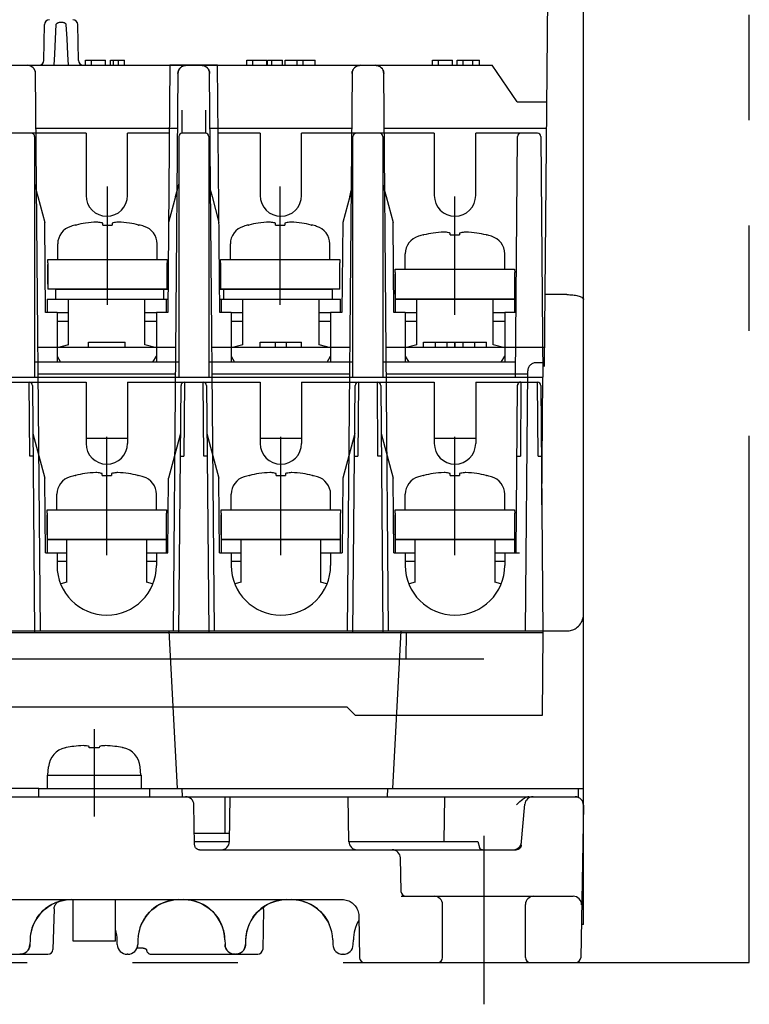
# Model space of a CAD drawing. Header units: millimetres. Extents: x 61 to 749, y -143 to 571.
# Tile 2 of 21: x 299 to 343, y -143 to -84. Entities that reach past the tile are written whole.
import ezdxf

# ---------------------------------------------------------------- set-up
doc = ezdxf.new("R2010")
doc.units = ezdxf.units.MM
doc.linetypes.add('PHANTOMX2', pattern=[127, 63.5, -12.7, 12.7, -12.7, 12.7, -12.7])
for name, color, linetype in [('10', 3, 'CONTINUOUS'), ('12', 7, 'CONTINUOUS'), ('17', 6, 'CONTINUOUS'), ('18', 1, 'PHANTOMX2')]:
    doc.layers.add(name, color=color, linetype=linetype)

msp = doc.modelspace()

# ---------------------------------------------------------------- linework, layer by layer
at = {"layer": '10'}
for p, q in [((330.16, -104.992), (330.473, -69.122)), ((332.514, -138.628), (332.514, -77.428)), ((299.971, -86.533), (300.009, -84.373)), ((302.057, -86.533), (302.019, -84.373)), ((302.485, -86.828), (302.485, -86.528)), ((302.485, -86.528), (303.691, -86.528)), ((302.846, -86.828), (302.846, -86.528)), ((303.691, -86.828), (303.691, -86.528)), ((303.99, -86.828), (303.99, -86.528)), ((303.99, -86.528), (304.836, -86.528)), ((304.171, -86.828), (304.171, -86.528)), ((304.475, -86.828), (304.475, -86.528)), ((304.836, -86.828), (304.836, -86.528)), ((312.209, -86.828), (312.209, -86.528)), ((312.209, -86.528), (313.416, -86.528)), ((312.571, -86.828), (312.571, -86.528)), ((313.416, -86.828), (313.416, -86.528)), ((313.46, -86.828), (313.46, -86.528)), ((313.46, -86.528), (314.358, -86.528)), ((313.729, -86.828), (313.729, -86.528)), ((314.358, -86.828), (314.358, -86.528)), ((314.526, -86.828), (314.526, -86.528)), ((314.526, -86.528), (316.333, -86.528)), ((315.244, -86.828), (315.244, -86.528)), ((315.614, -86.828), (315.614, -86.528)), ((316.333, -86.828), (316.333, -86.528)), ((323.407, -86.828), (323.407, -86.528)), ((323.407, -86.528), (324.614, -86.528)), ((323.768, -86.828), (323.768, -86.528)), ((324.614, -86.828), (324.614, -86.528)), ((324.9, -86.528), (326.246, -86.528)), ((324.9, -86.828), (324.9, -86.528)), ((325.261, -86.828), (325.261, -86.528)), ((325.844, -86.828), (325.844, -86.528)), ((326.246, -86.828), (326.246, -86.528)), ((266.858, -86.828), (327.014, -86.828)), ((308.557, -86.827), (307.778, -86.827)), ((310.25, -86.827), (309.47, -86.827)), ((328.514, -89.028), (327.014, -86.828)), ((299.47, -87.324), (299.469, -87.284)), ((299.764, -120.928), (299.47, -87.324)), ((308.057, -87.324), (307.764, -120.928)), ((308.057, -87.324), (308.059, -87.285)), ((310.264, -120.928), (309.97, -87.324)), ((318.557, -87.324), (318.264, -120.928)), ((318.557, -87.324), (318.559, -87.285)), ((320.764, -120.928), (320.47, -87.324)), ((328.514, -89.028), (330.299, -89.028)), ((299.499, -90.628), (308.028, -90.628)), ((309.999, -90.628), (318.528, -90.628)), ((320.499, -90.628), (330.285, -90.628)), ((331.514, -100.652), (330.198, -100.652)), ((299.614, -103.828), (307.913, -103.828)), ((302.661, -103.828), (302.661, -103.528)), ((302.661, -103.528), (304.867, -103.528)), ((304.867, -103.828), (304.867, -103.528)), ((310.114, -103.828), (318.413, -103.828)), ((313.012, -103.528), (315.516, -103.528)), ((313.012, -103.828), (313.012, -103.528)), ((313.941, -103.828), (313.941, -103.528)), ((314.606, -103.828), (314.606, -103.528)), ((315.516, -103.828), (315.516, -103.528)), ((320.614, -103.828), (330.17, -103.828)), ((322.867, -103.528), (326.66, -103.528)), ((322.867, -103.828), (322.867, -103.528)), ((323.583, -103.828), (323.583, -103.528)), ((324.284, -103.828), (324.284, -103.528)), ((324.764, -103.828), (324.764, -103.528)), ((324.772, -103.828), (324.772, -103.528)), ((325.259, -103.828), (325.259, -103.528)), ((325.956, -103.828), (325.956, -103.528)), ((326.66, -103.828), (326.66, -103.528)), ((330.162, -104.763), (329.65, -104.763)), ((299.628, -105.428), (307.899, -105.428)), ((310.128, -105.428), (318.399, -105.428)), ((320.628, -105.428), (329.149, -105.428)), ((329.014, -120.928), (329.15, -105.259)), ((265.514, -120.928), (331.514, -120.928)), ((307.514, -120.928), (308.012, -130.428)), ((321.016, -130.428), (321.514, -120.928)), ((299.664, -130.428), (297.364, -130.428)), ((299.664, -130.428), (306.364, -130.428)), ((299.664, -130.928), (299.664, -130.428)), ((306.364, -130.428), (332.514, -130.428)), ((306.364, -130.928), (306.364, -130.428)), ((308.338, -130.928), (308.312, -130.428)), ((320.69, -130.928), (320.716, -130.428)), ((332.214, -130.928), (332.214, -130.428)), ((264.814, -130.928), (332.214, -130.928)), ((310.893, -130.928), (310.893, -133.128)), ((311.159, -133.637), (311.206, -130.928)), ((318.369, -133.637), (318.321, -130.928)), ((324.107, -133.628), (324.154, -130.928)), ((328.928, -131.039), (328.865, -131.08)), ((332.005, -130.928), (332.062, -130.931)), ((309.064, -133.833), (309.022, -131.419)), ((328.758, -133.854), (328.974, -131.384)), ((332.505, -131.437), (332.344, -140.633)), ((332.448, -131.197), (332.471, -131.246)), ((332.471, -131.246), (332.486, -131.292)), ((332.486, -131.292), (332.497, -131.339)), ((309.052, -133.128), (311.168, -133.128)), ((309.061, -133.628), (311.159, -133.628)), ((309.364, -134.128), (328.459, -134.128)), ((318.369, -133.628), (326.145, -133.628)), ((326.133, -133.628), (326.239, -133.985)), ((321.509, -136.633), (321.473, -134.619)), ((279.063, -137.128), (317.965, -137.128)), ((321.514, -136.928), (331.9, -136.928)), ((300.542, -137.38), (300.441, -137.432)), ((300.585, -137.692), (300.521, -140.136)), ((300.627, -137.34), (300.534, -137.384)), ((300.704, -137.308), (300.62, -137.343)), ((300.772, -137.282), (300.698, -137.31)), ((300.896, -137.242), (300.947, -137.224)), ((300.948, -137.224), (300.935, -137.228)), ((306.773, -137.532), (306.939, -137.433)), ((306.939, -137.433), (307.109, -137.349)), ((313.164, -137.607), (313.099, -137.656)), ((313.223, -137.565), (313.164, -137.607)), ((313.339, -137.49), (313.311, -137.507)), ((313.328, -137.499), (313.357, -137.479)), ((313.357, -137.479), (313.339, -137.49)), ((299.639, -138.123), (299.547, -138.254)), ((312.641, -138.12), (312.567, -138.224)), ((312.718, -138.024), (312.641, -138.12)), ((312.796, -137.935), (312.718, -138.024)), ((312.874, -137.853), (312.796, -137.935)), ((312.886, -137.843), (312.874, -137.853)), ((313.211, -137.733), (313.169, -140.133)), ((318.964, -138.11), (319.009, -140.633)), ((310.704, -138.677), (310.651, -138.561)), ((310.767, -138.848), (310.704, -138.677)), ((310.817, -139.022), (310.767, -138.848)), ((332.514, -138.628), (332.379, -138.628)), ((310.855, -139.2), (310.817, -139.022)), ((310.879, -139.379), (310.855, -139.2)), ((310.891, -139.562), (310.879, -139.379)), ((299.129, -139.844), (299.125, -139.895)), ((299.136, -139.562), (299.129, -139.844)), ((304.398, -139.844), (304.391, -139.562)), ((305.582, -140.06), (305.583, -140.059)), ((305.585, -140.054), (305.583, -140.06)), ((305.583, -140.06), (305.583, -140.058)), ((305.585, -140.054), (305.589, -140.045)), ((305.589, -140.045), (305.591, -140.037)), ((305.592, -140.049), (305.593, -140.049)), ((305.617, -139.948), (305.613, -139.966)), ((305.62, -139.931), (305.623, -139.911)), ((305.623, -139.912), (305.626, -139.893)), ((305.636, -139.562), (305.629, -139.844)), ((305.658, -140.033), (305.662, -140.033)), ((305.662, -140.033), (305.667, -140.032)), ((305.667, -140.032), (305.672, -140.032)), ((305.672, -140.032), (305.677, -140.032)), ((305.677, -140.032), (305.683, -140.031)), ((305.683, -140.031), (305.688, -140.031)), ((305.688, -140.031), (305.694, -140.031)), ((305.694, -140.031), (305.699, -140.03)), ((305.699, -140.03), (305.705, -140.03)), ((305.705, -140.03), (305.71, -140.03)), ((305.71, -140.03), (305.716, -140.03)), ((305.716, -140.03), (305.722, -140.029)), ((305.722, -140.029), (305.728, -140.029)), ((305.728, -140.029), (305.733, -140.029)), ((305.733, -140.029), (305.739, -140.029)), ((305.739, -140.029), (305.745, -140.029)), ((305.745, -140.029), (305.751, -140.029)), ((305.751, -140.029), (305.757, -140.029)), ((305.757, -140.029), (305.763, -140.029)), ((305.763, -140.029), (305.769, -140.029)), ((305.769, -140.029), (305.775, -140.03)), ((305.775, -140.03), (305.781, -140.03)), ((305.781, -140.03), (305.787, -140.03)), ((305.787, -140.03), (305.793, -140.03)), ((305.793, -140.03), (305.799, -140.03)), ((305.799, -140.03), (305.805, -140.031)), ((305.805, -140.031), (305.81, -140.031)), ((305.81, -140.031), (305.816, -140.031)), ((305.816, -140.031), (305.822, -140.032)), ((305.822, -140.032), (305.828, -140.032)), ((305.828, -140.032), (305.834, -140.032)), ((305.834, -140.032), (305.84, -140.033)), ((305.84, -140.033), (305.846, -140.033)), ((305.846, -140.033), (305.852, -140.034)), ((305.852, -140.034), (305.858, -140.034)), ((305.858, -140.034), (305.864, -140.035)), ((305.864, -140.035), (305.87, -140.036)), ((305.87, -140.036), (305.876, -140.036)), ((305.876, -140.036), (305.882, -140.037)), ((305.882, -140.037), (305.888, -140.038)), ((305.888, -140.038), (305.894, -140.038)), ((305.894, -140.038), (305.9, -140.039)), ((305.9, -140.039), (305.906, -140.04)), ((305.906, -140.04), (305.912, -140.041)), ((305.912, -140.041), (305.918, -140.041)), ((305.918, -140.041), (305.925, -140.042)), ((305.925, -140.042), (305.931, -140.043)), ((305.931, -140.043), (305.937, -140.044)), ((305.937, -140.044), (305.943, -140.045)), ((305.943, -140.045), (305.95, -140.046)), ((305.95, -140.046), (305.956, -140.048)), ((305.956, -140.048), (305.962, -140.049)), ((305.962, -140.049), (305.969, -140.05)), ((305.969, -140.05), (305.975, -140.051)), ((305.975, -140.051), (305.982, -140.053)), ((310.891, -139.562), (310.898, -139.844)), ((312.129, -139.844), (312.127, -139.881)), ((312.136, -139.562), (312.129, -139.844)), ((317.391, -139.562), (317.398, -139.844)), ((318.629, -139.844), (318.636, -139.562)), ((296.806, -140.428), (300.221, -140.428)), ((305.029, -140.428), (304.998, -140.428)), ((306.457, -140.428), (312.869, -140.428)), ((311.498, -140.428), (311.449, -140.426)), ((318.029, -140.428), (317.998, -140.428)), ((319.308, -140.928), (332.044, -140.928))]:
    msp.add_line(p, q, dxfattribs=at)
for points in [[(300.721, -84.373), (300.723, -84.357), (300.729, -84.341), (300.738, -84.324), (300.75, -84.308), (300.767, -84.293), (300.787, -84.278), (300.811, -84.264), (300.84, -84.251), (300.874, -84.24), (300.914, -84.231), (300.961, -84.225), (301.011, -84.222), (301.062, -84.224), (301.11, -84.23), (301.151, -84.24), (301.186, -84.251), (301.216, -84.264), (301.241, -84.278), (301.262, -84.293), (301.278, -84.309), (301.29, -84.325), (301.299, -84.341), (301.304, -84.357), (301.306, -84.373)], [(300.597, -86.828), (300.628, -86.147), (300.673, -85.238), (300.721, -84.373)], [(301.306, -84.373), (301.355, -85.238), (301.399, -86.147), (301.43, -86.828)], [(299.053, -86.835), (299.012, -86.83), (298.97, -86.828)], [(299.469, -87.284), (299.464, -87.246), (299.456, -87.208), (299.445, -87.169), (299.43, -87.131), (299.412, -87.093), (299.391, -87.057), (299.367, -87.023), (299.34, -86.991), (299.311, -86.962), (299.279, -86.935), (299.246, -86.91), (299.21, -86.889), (299.173, -86.871), (299.134, -86.855), (299.094, -86.843), (299.053, -86.835)], [(308.059, -87.285), (308.063, -87.247), (308.071, -87.21), (308.082, -87.172), (308.096, -87.133), (308.114, -87.095), (308.135, -87.059), (308.159, -87.025), (308.186, -86.993), (308.215, -86.963), (308.247, -86.936), (308.281, -86.911), (308.317, -86.889), (308.354, -86.871), (308.393, -86.856), (308.433, -86.844), (308.474, -86.835)], [(308.474, -86.835), (308.515, -86.83), (308.557, -86.828)], [(309.47, -86.828), (309.512, -86.83), (309.554, -86.835), (309.594, -86.844), (309.634, -86.856), (309.673, -86.871), (309.711, -86.889), (309.747, -86.911), (309.78, -86.936), (309.812, -86.963), (309.841, -86.993), (309.868, -87.025), (309.892, -87.059), (309.913, -87.095), (309.93, -87.131), (309.944, -87.166), (309.954, -87.202), (309.963, -87.24), (309.968, -87.281), (309.97, -87.324)], [(318.559, -87.285), (318.563, -87.247), (318.571, -87.21), (318.582, -87.172), (318.596, -87.133), (318.614, -87.095), (318.635, -87.059), (318.659, -87.025), (318.686, -86.993), (318.715, -86.963), (318.747, -86.936), (318.781, -86.911), (318.817, -86.889), (318.854, -86.871), (318.893, -86.856), (318.933, -86.844), (318.974, -86.835)], [(318.974, -86.835), (319.015, -86.83), (319.057, -86.828)], [(319.97, -86.828), (320.012, -86.83), (320.054, -86.835), (320.094, -86.844), (320.134, -86.856), (320.173, -86.871), (320.211, -86.889), (320.247, -86.911), (320.28, -86.936), (320.312, -86.963), (320.341, -86.993), (320.368, -87.025), (320.392, -87.059), (320.413, -87.095), (320.43, -87.131), (320.444, -87.166), (320.454, -87.202), (320.463, -87.24), (320.468, -87.281), (320.47, -87.324)], [(331.514, -100.652), (331.604, -100.653), (331.693, -100.657), (331.781, -100.663), (331.867, -100.671), (331.95, -100.682), (332.03, -100.695), (332.106, -100.709), (332.178, -100.726), (332.244, -100.745), (332.304, -100.766), (332.358, -100.789), (332.404, -100.813), (332.443, -100.838), (332.474, -100.864), (332.496, -100.891), (332.509, -100.918), (332.514, -100.946)], [(329.65, -104.763), (329.598, -104.766), (329.547, -104.774), (329.496, -104.787), (329.448, -104.806), (329.401, -104.829), (329.358, -104.858), (329.317, -104.89), (329.28, -104.927), (329.247, -104.967), (329.219, -105.01), (329.195, -105.057), (329.176, -105.105), (329.162, -105.155), (329.154, -105.206), (329.15, -105.259)], [(331.514, -120.928), (331.584, -120.925), (331.654, -120.918), (331.724, -120.906), (331.794, -120.888), (331.865, -120.864), (331.935, -120.835), (332.005, -120.799), (332.074, -120.756), (332.142, -120.706), (332.207, -120.648), (332.27, -120.582), (332.328, -120.508), (332.38, -120.427), (332.426, -120.337), (332.463, -120.241), (332.491, -120.14), (332.508, -120.035), (332.514, -119.928)], [(328.47, -131.419), (328.576, -131.315), (328.678, -131.222), (328.774, -131.143), (328.865, -131.08)], [(329.222, -130.928), (329.187, -130.93), (329.15, -130.935), (329.11, -130.946), (329.07, -130.96), (329.03, -130.979), (328.993, -130.998), (328.96, -131.018), (328.928, -131.039)], [(332.062, -130.931), (332.117, -130.941), (332.17, -130.956), (332.221, -130.977), (332.268, -131.003), (332.313, -131.034), (332.353, -131.069), (332.389, -131.108), (332.421, -131.15), (332.448, -131.197)], [(332.497, -131.339), (332.503, -131.387), (332.505, -131.437)], [(309.364, -134.128), (309.329, -134.126), (309.297, -134.12), (309.265, -134.111), (309.232, -134.097), (309.2, -134.079), (309.171, -134.057), (309.145, -134.032), (309.121, -134.004), (309.102, -133.973), (309.086, -133.94), (309.075, -133.905), (309.067, -133.87), (309.064, -133.833)], [(326.431, -134.128), (326.404, -134.126), (326.377, -134.121), (326.351, -134.112), (326.327, -134.099), (326.305, -134.084), (326.285, -134.065), (326.268, -134.044), (326.254, -134.021), (326.243, -133.996), (326.239, -133.985)], [(328.758, -133.854), (328.757, -133.857), (328.757, -133.86), (328.757, -133.863), (328.756, -133.866), (328.756, -133.87), (328.755, -133.874), (328.755, -133.878), (328.754, -133.883), (328.753, -133.888), (328.752, -133.893), (328.75, -133.9), (328.748, -133.906), (328.746, -133.913), (328.744, -133.921), (328.741, -133.929), (328.738, -133.938), (328.734, -133.948), (328.729, -133.959), (328.723, -133.97), (328.716, -133.982), (328.708, -133.995), (328.698, -134.009), (328.685, -134.024), (328.671, -134.04), (328.653, -134.057), (328.631, -134.073), (328.605, -134.09), (328.573, -134.105), (328.536, -134.118), (328.498, -134.125), (328.459, -134.128)], [(299.552, -138.247), (299.602, -138.173), (299.717, -138.025), (299.843, -137.885), (299.978, -137.756), (300.123, -137.637), (300.277, -137.529), (300.439, -137.433), (300.609, -137.349), (300.783, -137.278), (300.961, -137.221), (301.139, -137.178), (301.316, -137.148), (301.487, -137.132), (301.616, -137.128)], [(307.107, -137.349), (307.283, -137.278), (307.461, -137.221), (307.639, -137.178), (307.816, -137.148), (307.987, -137.132), (308.116, -137.128)], [(308.407, -137.128), (308.522, -137.131), (308.68, -137.145), (308.847, -137.17), (309.019, -137.208), (309.194, -137.26), (309.368, -137.326), (309.54, -137.407), (309.706, -137.501), (309.865, -137.608), (310.016, -137.727), (310.157, -137.857), (310.287, -137.998), (310.407, -138.148), (310.514, -138.307), (310.609, -138.473), (310.682, -138.626)], [(312.574, -138.214), (312.601, -138.175), (312.716, -138.026), (312.842, -137.887), (312.977, -137.757), (313.122, -137.638), (313.275, -137.53), (313.437, -137.434), (313.606, -137.35), (313.78, -137.279), (313.958, -137.221), (314.136, -137.178), (314.313, -137.149), (314.486, -137.132), (314.617, -137.128)], [(314.907, -137.128), (315.022, -137.131), (315.18, -137.145), (315.347, -137.17), (315.519, -137.208), (315.694, -137.26), (315.868, -137.326), (316.04, -137.407), (316.206, -137.501), (316.365, -137.608), (316.516, -137.727), (316.657, -137.857), (316.787, -137.998), (316.907, -138.148), (317.014, -138.307), (317.109, -138.473), (317.182, -138.626)], [(317.965, -137.128), (318.047, -137.131), (318.127, -137.141), (318.207, -137.158), (318.285, -137.181), (318.361, -137.21), (318.434, -137.245), (318.504, -137.286), (318.571, -137.333), (318.634, -137.385), (318.692, -137.441), (318.745, -137.503), (318.793, -137.568), (318.836, -137.637), (318.873, -137.709), (318.904, -137.785), (318.929, -137.862), (318.947, -137.943), (318.959, -138.026), (318.964, -138.11)], [(299.552, -138.247), (299.628, -138.138), (299.724, -138.017), (299.824, -137.905), (299.926, -137.803), (300.031, -137.711), (300.136, -137.627), (300.24, -137.553), (300.342, -137.488), (300.441, -137.432)], [(300.451, -137.427), (300.354, -137.481), (300.253, -137.545), (300.15, -137.617), (300.045, -137.699), (299.941, -137.79), (299.837, -137.891), (299.736, -138.002), (299.639, -138.123)], [(300.585, -137.692), (300.588, -137.653), (300.596, -137.6), (300.611, -137.548), (300.63, -137.497), (300.655, -137.45), (300.685, -137.405), (300.72, -137.364), (300.759, -137.326), (300.802, -137.293), (300.848, -137.265), (300.896, -137.242)], [(300.876, -137.246), (300.829, -137.261), (300.767, -137.284)], [(300.935, -137.228), (300.911, -137.235), (300.876, -137.246)], [(306.052, -138.247), (306.102, -138.173), (306.217, -138.025), (306.343, -137.885), (306.478, -137.756), (306.623, -137.637), (306.777, -137.529)], [(306.773, -137.532), (306.612, -137.645), (306.458, -137.774), (306.312, -137.917), (306.182, -138.067), (306.073, -138.215)], [(307.953, -137.135), (307.794, -137.151), (307.622, -137.181), (307.45, -137.224), (307.278, -137.28)], [(313.099, -137.656), (313.028, -137.714), (312.988, -137.748)], [(313.211, -137.732), (313.212, -137.711), (313.217, -137.676), (313.226, -137.642), (313.239, -137.609), (313.257, -137.578), (313.277, -137.549), (313.301, -137.523), (313.328, -137.499)], [(313.311, -137.507), (313.272, -137.532), (313.223, -137.565)], [(299.547, -138.254), (299.461, -138.394), (299.384, -138.542), (299.315, -138.698), (299.256, -138.861), (299.208, -139.029), (299.172, -139.203), (299.148, -139.375)], [(306.073, -138.215), (305.984, -138.355), (305.912, -138.485), (305.853, -138.607), (305.806, -138.722), (305.766, -138.829), (305.735, -138.93), (305.709, -139.024), (305.689, -139.113), (305.673, -139.197), (305.661, -139.275), (305.651, -139.349), (305.648, -139.376)], [(312.567, -138.224), (312.496, -138.334), (312.43, -138.451), (312.368, -138.574), (312.313, -138.702), (312.264, -138.836), (312.223, -138.974), (312.188, -139.116), (312.162, -139.262)], [(312.162, -139.262), (312.145, -139.411), (312.136, -139.562)], [(299.125, -139.895), (299.117, -139.947), (299.104, -140), (299.085, -140.053), (299.061, -140.106), (299.032, -140.156), (298.998, -140.203), (298.961, -140.245), (298.921, -140.282), (298.881, -140.314), (298.84, -140.341), (298.798, -140.364), (298.755, -140.384), (298.712, -140.4), (298.668, -140.412), (298.623, -140.42)], [(305.583, -140.059), (305.583, -140.059), (305.583, -140.059), (305.583, -140.058), (305.584, -140.057), (305.584, -140.056), (305.585, -140.055), (305.586, -140.054), (305.587, -140.054), (305.588, -140.053), (305.588, -140.052), (305.59, -140.051), (305.591, -140.05), (305.592, -140.049)], [(305.594, -140.03), (305.59, -140.041), (305.587, -140.05), (305.584, -140.056)], [(305.593, -140.049), (305.594, -140.048), (305.596, -140.047), (305.597, -140.047), (305.599, -140.046), (305.6, -140.045), (305.602, -140.045), (305.603, -140.044), (305.605, -140.044), (305.607, -140.043), (305.608, -140.042), (305.61, -140.042), (305.612, -140.041), (305.614, -140.041), (305.615, -140.041), (305.617, -140.04), (305.619, -140.04), (305.621, -140.039), (305.623, -140.039), (305.625, -140.038), (305.627, -140.038), (305.629, -140.038), (305.631, -140.037), (305.633, -140.037), (305.635, -140.037), (305.637, -140.036), (305.639, -140.036), (305.641, -140.036), (305.643, -140.035), (305.645, -140.035), (305.647, -140.035), (305.649, -140.035), (305.651, -140.034), (305.653, -140.034), (305.656, -140.034), (305.658, -140.033)], [(305.613, -139.966), (305.609, -139.983), (305.604, -140), (305.599, -140.016), (305.594, -140.03)], [(305.611, -139.976), (305.613, -139.968), (305.617, -139.95), (305.621, -139.929)], [(305.629, -139.844), (305.628, -139.859), (305.627, -139.875), (305.626, -139.893)], [(305.982, -140.053), (305.988, -140.054), (305.992, -140.055), (305.995, -140.055), (305.998, -140.056), (306.002, -140.057), (306.005, -140.058), (306.008, -140.058), (306.011, -140.059), (306.015, -140.06), (306.018, -140.061), (306.021, -140.062), (306.025, -140.063), (306.028, -140.064), (306.032, -140.065), (306.035, -140.066), (306.039, -140.067), (306.042, -140.068), (306.046, -140.069), (306.049, -140.07), (306.053, -140.071), (306.057, -140.073), (306.061, -140.074), (306.064, -140.075), (306.068, -140.077), (306.072, -140.078), (306.076, -140.08), (306.08, -140.081), (306.084, -140.083), (306.088, -140.085), (306.092, -140.086), (306.096, -140.088), (306.1, -140.09), (306.103, -140.092), (306.107, -140.094), (306.111, -140.097), (306.115, -140.099), (306.119, -140.101), (306.123, -140.104), (306.127, -140.107), (306.13, -140.11), (306.134, -140.113), (306.138, -140.116), (306.141, -140.12), (306.144, -140.124), (306.147, -140.128), (306.15, -140.132), (306.153, -140.137), (306.155, -140.142), (306.156, -140.147), (306.158, -140.152), (306.158, -140.157), (306.159, -140.159)], [(310.912, -139.958), (310.903, -139.902), (310.898, -139.844)], [(311.449, -140.426), (311.401, -140.42), (311.353, -140.41), (311.306, -140.396), (311.261, -140.379), (311.217, -140.358), (311.174, -140.333), (311.133, -140.304), (311.095, -140.272), (311.059, -140.236), (311.025, -140.197), (310.995, -140.155), (310.969, -140.11), (310.946, -140.062), (310.927, -140.012), (310.912, -139.958)], [(312.127, -139.881), (312.122, -139.919), (312.115, -139.959), (312.104, -140), (312.089, -140.043), (312.07, -140.088), (312.046, -140.133), (312.017, -140.177), (311.984, -140.219), (311.946, -140.259), (311.905, -140.296), (311.862, -140.327), (311.82, -140.353), (311.78, -140.373), (311.741, -140.389), (311.699, -140.403), (311.65, -140.416)], [(298.623, -140.42), (298.577, -140.426), (298.529, -140.428)], [(306.159, -140.159), (306.164, -140.191), (306.174, -140.226), (306.188, -140.261), (306.206, -140.293), (306.229, -140.322), (306.254, -140.349), (306.283, -140.372), (306.315, -140.392), (306.348, -140.408), (306.384, -140.419), (306.42, -140.426), (306.457, -140.428)], [(311.65, -140.416), (311.594, -140.424), (311.529, -140.428)]]:
    msp.add_lwpolyline(points, dxfattribs=at)
for centre, radius, start, end in [((300.308, -84.378), 0.3, 90, 179), ((301.719, -84.378), 0.3, 1, 90), ((299.671, -86.528), 0.3, 270, 359), ((302.356, -86.528), 0.3, 181, 270), ((298.97, -87.328), 0.5, 0.5, 90), ((308.557, -87.328), 0.5, 90, 179.5), ((309.47, -87.328), 0.5, 0.5, 90), ((319.057, -87.328), 0.5, 90, 179.5), ((319.97, -87.328), 0.5, 0.5, 90), ((308.522, -131.428), 0.5, 1, 90), ((329.472, -131.428), 0.5, 89.99987, 174.99999), ((332.005, -131.428), 0.5, 359, 90), ((310.659, -133.628), 0.5, 270, 359), ((318.868, -133.628), 0.5, 181, 270), ((320.973, -134.628), 0.5, 1, 90), ((328.276, -133.628), 0.5, 270, 355), ((301.635, -139.628), 2.5, 90.43696, 178.5), ((308.135, -139.628), 2.5, 90.43696, 178.5), ((308.392, -139.628), 2.5, 1.5, 89.66396), ((314.635, -139.628), 2.5, 90.43404, 178.5), ((314.892, -139.628), 2.5, 1.5, 89.66396), ((321.808, -136.628), 0.3, 181, 270), ((331.9, -137.428), 0.5, 359, 90), ((321.135, -139.628), 2.5, 150.12477, 178.5), ((301.892, -139.628), 2.5, 1.5, 15.67977), ((298.529, -139.828), 0.6, 270, 358.5), ((304.998, -139.828), 0.6, 181.5, 270), ((305.029, -139.828), 0.6, 270, 358.5), ((311.498, -139.828), 0.6, 181.5, 270), ((311.529, -139.828), 0.6, 270, 358.5), ((317.998, -139.828), 0.6, 181.5, 270), ((318.029, -139.828), 0.6, 270, 358.5), ((300.221, -140.128), 0.3, 270, 358.5), ((312.869, -140.128), 0.3, 270, 359), ((319.308, -140.628), 0.3, 181, 270), ((332.044, -140.628), 0.3, 270, 359)]:
    msp.add_arc(centre, radius, start, end, dxfattribs=at)
at = {"layer": '12'}
for p, q in [((326.514, -133.285), (326.514, -143.443)), ((324.014, -140.628), (324.014, -137.428)), ((329.014, -140.628), (329.014, -137.428))]:
    msp.add_line(p, q, dxfattribs=at)
for centre, radius, start, end in [((323.514, -137.428), 0.5, 0, 90), ((329.514, -137.428), 0.5, 90, 180), ((323.714, -140.628), 0.3, 270, 0), ((329.314, -140.628), 0.3, 180, 270)]:
    msp.add_arc(centre, radius, start, end, dxfattribs=at)
at = {"layer": '17'}
for p, q in [((307.578, -86.827), (307.448, -101.727)), ((310.45, -86.827), (307.578, -86.827)), ((310.58, -101.727), (310.45, -86.827)), ((308.314, -90.927), (308.314, -89.527)), ((309.714, -89.527), (309.714, -90.927)), ((302.514, -90.927), (294.514, -90.927)), ((299.414, -91.127), (299.414, -105.627)), ((302.514, -90.927), (302.514, -94.677)), ((305.014, -94.677), (305.014, -90.927)), ((307.542, -90.927), (305.014, -90.927)), ((308.114, -91.127), (308.114, -105.627)), ((309.714, -90.927), (308.314, -90.927)), ((309.914, -91.127), (309.914, -105.627)), ((313.014, -90.927), (310.485, -90.927)), ((313.014, -90.927), (313.014, -94.677)), ((323.514, -90.927), (315.514, -90.927)), ((315.514, -94.677), (315.514, -90.927)), ((318.614, -105.627), (318.614, -91.127)), ((320.414, -91.127), (320.414, -105.627)), ((323.514, -90.927), (323.514, -94.677)), ((329.737, -90.927), (326.014, -90.927)), ((326.014, -94.677), (326.014, -90.927)), ((328.414, -105.627), (328.54, -91.125)), ((329.937, -91.125), (330.064, -105.627)), ((303.809, -101.267), (303.809, -94.13)), ((314.218, -101.267), (314.218, -94.13)), ((299.614, -94.743), (300.032, -96.306)), ((307.914, -94.743), (307.495, -96.306)), ((310.114, -94.743), (310.532, -96.306)), ((318.414, -94.743), (317.995, -96.306)), ((320.614, -94.743), (321.032, -96.306)), ((324.764, -101.867), (324.764, -94.73)), ((300.08, -101.727), (300.032, -96.306)), ((301.908, -96.457), (301.929, -96.457)), ((303.529, -96.457), (303.529, -96.342)), ((303.529, -96.457), (304.089, -96.457)), ((303.529, -96.457), (303.809, -96.457)), ((304.089, -96.342), (304.089, -96.457)), ((305.688, -96.457), (305.708, -96.457)), ((312.317, -96.457), (312.338, -96.457)), ((313.938, -96.457), (313.938, -96.342)), ((313.938, -96.457), (314.498, -96.457)), ((313.938, -96.457), (314.218, -96.457)), ((314.498, -96.342), (314.498, -96.457)), ((316.097, -96.457), (316.117, -96.457)), ((317.995, -96.306), (317.948, -101.727)), ((321.08, -101.727), (321.032, -96.306)), ((322.863, -97.057), (322.884, -97.057)), ((324.483, -97.057), (324.483, -96.942)), ((324.483, -97.057), (325.043, -97.057)), ((324.483, -97.057), (324.763, -97.057)), ((325.043, -96.942), (325.043, -97.057)), ((326.642, -97.057), (326.663, -97.057)), ((300.808, -98.528), (300.808, -97.595)), ((306.808, -98.528), (306.808, -97.595)), ((311.217, -98.528), (311.217, -97.595)), ((317.217, -98.528), (317.217, -97.595)), ((300.209, -98.728), (300.209, -98.528)), ((300.209, -98.528), (307.409, -98.528)), ((307.409, -98.528), (307.409, -98.728)), ((310.618, -98.728), (310.618, -98.528)), ((310.618, -98.528), (317.818, -98.528)), ((317.818, -98.528), (317.818, -98.728)), ((321.763, -99.128), (321.763, -98.195)), ((327.763, -99.128), (327.763, -98.195)), ((300.207, -100.028), (300.207, -98.828)), ((300.209, -98.728), (300.209, -100.328)), ((307.409, -100.328), (307.409, -98.728)), ((310.616, -100.028), (310.616, -98.828)), ((310.618, -98.728), (310.618, -100.328)), ((317.818, -100.328), (317.818, -98.728)), ((321.164, -99.328), (321.163, -99.128)), ((321.163, -99.128), (328.363, -99.128)), ((328.363, -99.128), (328.364, -99.328)), ((321.162, -100.628), (321.162, -99.428)), ((321.164, -99.328), (321.164, -100.928)), ((328.364, -100.928), (328.364, -99.328)), ((307.409, -100.328), (300.209, -100.328)), ((300.664, -100.328), (307.46, -100.328)), ((300.664, -100.328), (300.664, -100.928)), ((307.214, -100.928), (307.214, -100.328)), ((310.567, -100.328), (317.364, -100.328)), ((317.818, -100.328), (310.618, -100.328)), ((310.814, -100.328), (310.814, -100.928)), ((317.364, -100.328), (317.364, -100.928)), ((300.164, -100.928), (307.455, -100.928)), ((300.164, -100.928), (300.164, -101.728)), ((301.464, -103.673), (301.464, -100.928)), ((306.064, -103.673), (306.064, -100.928)), ((307.364, -101.728), (307.364, -100.928)), ((310.573, -100.928), (317.864, -100.928)), ((310.664, -100.928), (310.664, -101.728)), ((311.964, -103.673), (311.964, -100.928)), ((316.564, -103.673), (316.564, -100.928)), ((317.864, -101.728), (317.864, -100.928)), ((321.164, -100.928), (328.364, -100.928)), ((321.164, -100.928), (321.164, -101.728)), ((328.364, -100.928), (321.164, -100.928)), ((322.464, -103.673), (322.464, -100.928)), ((327.064, -103.673), (327.064, -100.928)), ((328.364, -101.728), (328.364, -100.928)), ((300.764, -101.727), (300.08, -101.727)), ((300.764, -101.727), (300.764, -104.727)), ((300.764, -101.728), (301.464, -101.728)), ((301.464, -101.736), (301.454, -101.727)), ((306.073, -101.727), (306.064, -101.736)), ((306.064, -101.728), (306.764, -101.728)), ((307.448, -101.727), (306.764, -101.727)), ((306.764, -101.727), (306.764, -104.727)), ((311.264, -101.727), (310.58, -101.727)), ((311.264, -101.727), (311.264, -104.727)), ((311.264, -101.728), (311.964, -101.728)), ((311.964, -101.736), (311.954, -101.727)), ((316.573, -101.727), (316.564, -101.736)), ((316.564, -101.728), (317.264, -101.728)), ((317.948, -101.727), (317.264, -101.727)), ((317.264, -101.727), (317.264, -104.727)), ((321.764, -101.727), (321.08, -101.727)), ((321.764, -101.727), (321.764, -104.727)), ((321.764, -101.728), (322.464, -101.728)), ((322.464, -101.736), (322.454, -101.727)), ((327.073, -101.727), (327.064, -101.736)), ((327.064, -101.728), (327.764, -101.728)), ((328.448, -101.727), (327.764, -101.727)), ((327.764, -101.727), (327.764, -104.727)), ((300.764, -102.247), (301.464, -102.247)), ((306.064, -102.247), (306.764, -102.247)), ((311.264, -102.247), (311.964, -102.247)), ((316.564, -102.247), (317.264, -102.247)), ((321.764, -102.247), (322.464, -102.247)), ((327.064, -102.247), (327.764, -102.247)), ((301.464, -103.673), (300.764, -103.861)), ((306.764, -103.861), (306.064, -103.673)), ((311.964, -103.673), (311.264, -103.861)), ((317.264, -103.861), (316.564, -103.673)), ((322.464, -103.673), (321.764, -103.861)), ((327.764, -103.861), (327.064, -103.673)), ((300.764, -104.361), (300.975, -104.727)), ((306.552, -104.727), (306.764, -104.361)), ((311.264, -104.361), (311.475, -104.727)), ((317.052, -104.727), (317.264, -104.361)), ((321.764, -104.361), (321.975, -104.727)), ((327.552, -104.727), (327.764, -104.361)), ((308.114, -104.727), (299.414, -104.727)), ((318.614, -104.727), (309.914, -104.727)), ((328.422, -104.727), (320.414, -104.727)), ((287.964, -105.627), (330.064, -105.627)), ((329.997, -113.327), (330.064, -105.627)), ((294.514, -105.928), (302.514, -105.928)), ((299.121, -110.389), (299.084, -105.928)), ((299.284, -106.126), (299.414, -121.028)), ((302.514, -105.928), (302.514, -109.628)), ((305.014, -105.928), (313.014, -105.928)), ((305.014, -105.928), (305.014, -109.628)), ((308.114, -121.028), (308.244, -106.126)), ((308.444, -105.928), (308.407, -110.389)), ((309.621, -110.389), (309.584, -105.928)), ((309.784, -106.126), (309.914, -121.028)), ((313.014, -105.928), (313.014, -109.628)), ((315.514, -105.928), (323.514, -105.928)), ((315.514, -105.928), (315.514, -109.628)), ((318.614, -121.028), (318.744, -106.126)), ((318.944, -105.928), (318.907, -110.389)), ((320.121, -110.389), (320.084, -105.928)), ((320.284, -106.126), (320.414, -121.028)), ((323.514, -105.928), (323.514, -109.628)), ((326.014, -105.928), (329.734, -105.928)), ((326.014, -105.928), (326.014, -109.628)), ((328.456, -116.228), (328.544, -106.126)), ((328.744, -105.928), (328.707, -110.389)), ((329.771, -110.389), (329.734, -105.928)), ((329.934, -106.126), (330.064, -121.028)), ((299.309, -109.028), (300.033, -111.728)), ((303.764, -116.367), (303.764, -109.23)), ((308.218, -109.028), (307.495, -111.728)), ((309.809, -109.028), (310.533, -111.728)), ((314.264, -116.367), (314.264, -109.23)), ((318.718, -109.028), (317.995, -111.728)), ((320.309, -109.028), (321.033, -111.728)), ((324.764, -116.367), (324.764, -109.23)), ((305.014, -109.327), (302.514, -109.327)), ((315.514, -109.327), (313.014, -109.327)), ((326.014, -109.327), (323.514, -109.327)), ((330.031, -109.327), (329.962, -109.327)), ((301.863, -111.557), (301.884, -111.557)), ((303.483, -111.557), (303.483, -111.442)), ((303.483, -111.557), (304.043, -111.557)), ((303.483, -111.557), (303.763, -111.557)), ((304.043, -111.442), (304.043, -111.557)), ((305.642, -111.557), (305.663, -111.557)), ((312.363, -111.557), (312.384, -111.557)), ((313.983, -111.557), (313.983, -111.442)), ((313.983, -111.557), (314.543, -111.557)), ((313.983, -111.557), (314.263, -111.557)), ((314.543, -111.442), (314.543, -111.557)), ((316.142, -111.557), (316.163, -111.557)), ((322.863, -111.557), (322.884, -111.557)), ((324.483, -111.557), (324.483, -111.442)), ((324.483, -111.557), (325.043, -111.557)), ((324.483, -111.557), (324.763, -111.557)), ((325.043, -111.442), (325.043, -111.557)), ((326.642, -111.557), (326.663, -111.557)), ((300.072, -116.228), (300.033, -111.728)), ((307.456, -116.228), (307.495, -111.728)), ((310.572, -116.228), (310.533, -111.728)), ((317.995, -111.728), (317.956, -116.228)), ((321.072, -116.228), (321.033, -111.728)), ((300.763, -113.628), (300.763, -112.695)), ((306.763, -113.628), (306.763, -112.695)), ((311.263, -113.628), (311.263, -112.695)), ((317.263, -113.628), (317.263, -112.695)), ((321.763, -113.628), (321.763, -112.695)), ((327.763, -113.628), (327.763, -112.695)), ((300.162, -115.128), (300.162, -113.928)), ((300.164, -113.828), (300.163, -113.628)), ((300.163, -113.628), (307.363, -113.628)), ((300.164, -113.828), (300.164, -115.428)), ((307.363, -113.628), (307.364, -113.828)), ((307.364, -115.428), (307.364, -113.828)), ((310.662, -115.128), (310.662, -113.928)), ((310.664, -113.828), (310.663, -113.628)), ((310.663, -113.628), (317.863, -113.628)), ((310.664, -113.828), (310.664, -115.428)), ((317.863, -113.628), (317.864, -113.828)), ((317.864, -115.428), (317.864, -113.828)), ((321.162, -115.128), (321.162, -113.928)), ((321.164, -113.828), (321.163, -113.628)), ((321.163, -113.628), (328.363, -113.628)), ((321.164, -113.828), (321.164, -115.428)), ((328.363, -113.628), (328.364, -113.828)), ((328.364, -115.428), (328.364, -113.828)), ((300.164, -115.428), (307.364, -115.428)), ((300.164, -115.428), (300.164, -116.228)), ((307.364, -115.428), (300.164, -115.428)), ((301.364, -118), (301.364, -115.428)), ((306.164, -115.428), (306.164, -118)), ((307.364, -116.228), (307.364, -115.428)), ((310.664, -115.428), (317.864, -115.428)), ((310.664, -115.428), (310.664, -116.228)), ((317.864, -115.428), (310.664, -115.428)), ((311.864, -118), (311.864, -115.428)), ((316.664, -115.428), (316.664, -118)), ((317.864, -116.228), (317.864, -115.428)), ((321.164, -115.428), (328.364, -115.428)), ((321.164, -115.428), (321.164, -116.228)), ((328.364, -115.428), (321.164, -115.428)), ((322.364, -118), (322.364, -115.428)), ((327.164, -115.428), (327.164, -118)), ((328.364, -116.228), (328.364, -115.428)), ((300.072, -116.228), (301.364, -116.228)), ((300.764, -116.228), (300.764, -116.978)), ((306.164, -116.228), (307.456, -116.228)), ((306.764, -116.228), (306.764, -116.98)), ((310.572, -116.228), (311.864, -116.228)), ((311.264, -116.228), (311.264, -116.978)), ((316.664, -116.228), (317.956, -116.228)), ((317.264, -116.228), (317.264, -116.98)), ((321.072, -116.228), (322.364, -116.228)), ((321.764, -116.228), (321.764, -116.978)), ((327.164, -116.228), (328.656, -116.228)), ((327.764, -116.228), (327.764, -116.98)), ((301.364, -116.748), (300.764, -116.748)), ((306.764, -116.748), (306.164, -116.748)), ((311.864, -116.748), (311.264, -116.748)), ((322.364, -116.748), (321.764, -116.748)), ((327.764, -116.748), (327.164, -116.748)), ((301.364, -118), (300.997, -118.098)), ((306.53, -118.098), (306.164, -118)), ((311.864, -118), (311.497, -118.098)), ((317.03, -118.098), (316.664, -118)), ((322.364, -118), (321.997, -118.098)), ((327.53, -118.098), (327.164, -118)), ((266.964, -121.028), (330.064, -121.028)), ((321.815, -121.028), (321.81, -122.628)), ((330.064, -121.028), (330.02, -126.028)), ((326.514, -122.628), (270.514, -122.628)), ((318.264, -125.528), (269.007, -125.528)), ((318.264, -125.528), (318.764, -126.028)), ((330.02, -126.028), (318.764, -126.028)), ((303.014, -126.856), (303.014, -132.112)), ((301.284, -127.972), (301.258, -127.972)), ((302.713, -127.972), (302.703, -127.89)), ((303.315, -127.972), (302.713, -127.972)), ((303.324, -127.89), (303.315, -127.972)), ((304.769, -127.972), (304.743, -127.972)), ((300.214, -129.628), (300.258, -129.125)), ((305.814, -129.628), (305.77, -129.125)), ((300.164, -129.628), (305.864, -129.628)), ((300.164, -129.628), (300.164, -130.428)), ((305.864, -130.428), (305.864, -129.628)), ((299.664, -130.428), (306.364, -130.428)), ((299.664, -130.928), (299.664, -130.428)), ((306.364, -130.928), (306.364, -130.428)), ((299.664, -130.928), (306.364, -130.928)), ((301.73, -139.628), (301.73, -137.128)), ((304.298, -139.628), (304.298, -137.128)), ((304.298, -139.628), (301.73, -139.628))]:
    msp.add_line(p, q, dxfattribs=at)
for centre, radius, start, end in [((299.214, -91.127), 0.2, 0, 90), ((308.314, -91.127), 0.2, 90, 180), ((309.714, -91.127), 0.2, 0, 90), ((309.715, -91.126), 0.199, 45.00045, 46.93632), ((309.713, -91.128), 0.201, 29.49116, 44.95235), ((309.715, -91.126), 0.199, 22.48124, 29.47395), ((318.814, -91.127), 0.2, 90, 180), ((320.214, -91.127), 0.2, 0, 90), ((328.74, -91.127), 0.2, 90, 179.5), ((329.737, -91.127), 0.2, 0.5, 90), ((303.764, -94.677), 1.25, 180, 0), ((314.264, -94.677), 1.25, 180, 0), ((324.764, -94.677), 1.25, 180, 0), ((301.908, -97.595), 1.1, 105.98361, 180), ((303.808, -104.228), 8, 103.73903, 105.98361), ((303.808, -104.228), 7.995, 99.4977, 103.59462), ((303.359, -102.266), 5.987, 92.01704, 98.35224), ((304.258, -102.262), 5.983, 81.64459, 87.98217), ((303.808, -104.228), 7.995, 76.40538, 80.5023), ((303.808, -104.228), 8, 74.01639, 76.26097), ((305.708, -97.595), 1.1, 0, 74.01639), ((312.317, -97.595), 1.1, 105.98361, 180), ((314.217, -104.228), 8, 103.73903, 105.98361), ((314.217, -104.228), 7.995, 99.4977, 103.59462), ((313.768, -102.266), 5.987, 92.01704, 98.35224), ((314.667, -102.262), 5.983, 81.64459, 87.98217), ((314.217, -104.228), 7.995, 76.40538, 80.5023), ((314.217, -104.228), 8, 74.01639, 76.26097), ((316.117, -97.595), 1.1, 0, 74.01639), ((322.863, -98.195), 1.1, 105.98361, 180), ((324.763, -104.828), 8, 103.73903, 105.98361), ((324.763, -104.828), 7.995, 99.4977, 103.59462), ((324.313, -102.866), 5.987, 92.01704, 98.35224), ((325.213, -102.862), 5.983, 81.64459, 87.98217), ((324.763, -104.828), 7.995, 76.40538, 80.5023), ((324.763, -104.828), 8, 74.01639, 76.26097), ((326.663, -98.195), 1.1, 0, 74.01639), ((299.084, -106.128), 0.2, 0.49592, 90), ((308.444, -106.128), 0.2, 90, 179.49992), ((309.584, -106.128), 0.2, 0.49592, 90), ((318.944, -106.128), 0.2, 90, 179.49992), ((320.084, -106.128), 0.2, 0.49592, 90), ((328.744, -106.128), 0.2, 156.07002, 167.66482), ((328.744, -106.128), 0.2, 89.99999, 132.98129), ((329.734, -106.128), 0.2, 0.49592, 90), ((303.764, -109.628), 1.25, 180, 0), ((314.264, -109.628), 1.25, 180, 0), ((324.764, -109.628), 1.25, 180, 0), ((299.295, -129.636), 19.248, 90.18592, 90.51775), ((309.808, -131.578), 21.19, 90.28127, 90.50617), ((320.295, -129.636), 19.248, 90.18592, 90.51775), ((303.763, -119.328), 8, 103.73903, 105.98361), ((303.763, -119.328), 7.995, 99.4977, 103.59462), ((303.313, -117.366), 5.987, 92.01704, 98.35224), ((304.213, -117.362), 5.983, 81.64459, 87.98217), ((303.763, -119.328), 7.995, 76.40538, 80.5023), ((303.763, -119.328), 8, 74.01639, 76.26097), ((314.263, -119.328), 8, 103.73903, 105.98361), ((314.263, -119.328), 7.995, 99.4977, 103.59462), ((313.813, -117.366), 5.987, 92.01704, 98.35224), ((314.713, -117.362), 5.983, 81.64459, 87.98217), ((314.263, -119.328), 7.995, 76.40538, 80.5023), ((314.263, -119.328), 8, 74.01639, 76.26097), ((324.763, -119.328), 8, 103.73903, 105.98361), ((324.763, -119.328), 7.995, 99.4977, 103.59462), ((324.313, -117.366), 5.987, 92.01704, 98.35224), ((325.213, -117.362), 5.983, 81.64459, 87.98217), ((324.763, -119.328), 7.995, 76.40538, 80.5023), ((324.763, -119.328), 8, 74.01639, 76.26097), ((301.863, -112.695), 1.1, 105.98361, 180), ((305.663, -112.695), 1.1, 0, 74.01639), ((312.363, -112.695), 1.1, 105.98361, 180), ((316.163, -112.695), 1.1, 0, 74.01639), ((322.863, -112.695), 1.1, 105.98361, 180), ((326.663, -112.695), 1.1, 0, 74.01639), ((303.764, -116.978), 3, 180, 0), ((314.264, -116.978), 3, 180, 0), ((324.764, -116.978), 3, 180, 0), ((301.553, -129.238), 1.3, 103.09246, 175), ((301.584, -129.285), 1.346, 100.72767, 102.84026), ((303.013, -136.832), 9.027, 97.91124, 100.72758), ((302.563, -134.568), 6.724, 91.7502, 96.76701), ((303.464, -134.568), 6.724, 83.23299, 88.2498), ((303.014, -136.832), 9.027, 79.27242, 82.08876), ((304.444, -129.285), 1.346, 77.15974, 79.27233), ((304.475, -129.238), 1.3, 5, 76.90754)]:
    msp.add_arc(centre, radius, start, end, dxfattribs=at)
for centre, major_axis, start_param, end_param in [((299.614, -94.742), (-0.2, 0.746), 0.002182, 1.572978), ((307.914, -94.742), (0.2, 0.746), -1.572978, -0.002182), ((310.114, -94.742), (-0.2, 0.746), 0.002182, 1.572978), ((318.414, -94.742), (0.2, 0.746), -1.572978, -0.002182), ((320.614, -94.742), (-0.2, 0.746), 0.002182, 1.572978)]:
    msp.add_ellipse(centre, major_axis=major_axis, ratio=0.000585, start_param=start_param, end_param=end_param, dxfattribs=at)
msp.add_open_spline([(309.914, -91.127), (309.914, -91.101), (309.908, -91.075), (309.898, -91.05)], degree=3, dxfattribs=at)
for points, knots in [([(303.529, -96.342), (303.497, -96.334), (303.372, -96.306), (303.244, -96.288), (303.148, -96.283)], [0, 0, 0, 0, 0.252408, 1, 1, 1, 1]), ([(304.469, -96.283), (304.437, -96.285), (304.309, -96.295), (304.182, -96.319), (304.089, -96.342)], [0, 0, 0, 0, 0.248275, 1, 1, 1, 1]), ([(313.938, -96.342), (313.906, -96.334), (313.781, -96.306), (313.653, -96.288), (313.557, -96.283)], [0, 0, 0, 0, 0.252408, 1, 1, 1, 1]), ([(314.878, -96.283), (314.846, -96.285), (314.718, -96.295), (314.591, -96.319), (314.498, -96.342)], [0, 0, 0, 0, 0.248275, 1, 1, 1, 1]), ([(324.483, -96.942), (324.452, -96.934), (324.326, -96.906), (324.198, -96.888), (324.103, -96.883)], [0, 0, 0, 0, 0.252408, 1, 1, 1, 1]), ([(325.423, -96.883), (325.391, -96.885), (325.264, -96.895), (325.137, -96.919), (325.043, -96.942)], [0, 0, 0, 0, 0.248275, 1, 1, 1, 1]), ([(328.544, -106.131), (328.544, -106.12), (328.544, -106.099), (328.553, -106.065), (328.567, -106.032), (328.586, -106.002), (328.601, -105.988), (328.607, -105.981)], [0, 0, 0, 0, 0.200262, 0.369473, 0.634268, 0.83772, 1, 1, 1, 1]), ([(299.321, -110.389), (299.321, -110.388), (299.318, -110.389), (299.314, -110.388), (299.306, -110.388), (299.297, -110.388), (299.284, -110.388), (299.262, -110.388), (299.245, -110.388), (299.232, -110.388)], [0, 0, 0, 0, 0.017225, 0.067866, 0.151137, 0.265963, 0.410624, 0.583225, 1, 1, 1, 1]), ([(308.207, -110.389), (308.207, -110.388), (308.209, -110.389), (308.211, -110.388), (308.216, -110.388), (308.222, -110.388), (308.231, -110.388), (308.245, -110.388), (308.267, -110.388), (308.297, -110.388), (308.344, -110.388), (308.381, -110.388), (308.407, -110.389)], [0, 0, 0, 0, 0.004919, 0.019366, 0.043197, 0.076233, 0.118236, 0.168727, 0.293001, 0.444449, 0.617376, 1, 1, 1, 1]), ([(309.821, -110.389), (309.821, -110.388), (309.82, -110.389), (309.819, -110.388), (309.816, -110.388), (309.811, -110.388), (309.801, -110.388), (309.788, -110.388), (309.771, -110.388), (309.743, -110.388), (309.72, -110.388), (309.704, -110.388)], [0, 0, 0, 0, 0.004532, 0.017703, 0.039452, 0.069658, 0.154937, 0.272036, 0.418347, 0.59108, 1, 1, 1, 1]), ([(318.707, -110.389), (318.707, -110.388), (318.709, -110.389), (318.711, -110.388), (318.716, -110.388), (318.722, -110.388), (318.731, -110.388), (318.745, -110.388), (318.767, -110.388), (318.797, -110.388), (318.844, -110.388), (318.881, -110.388), (318.907, -110.389)], [0, 0, 0, 0, 0.004919, 0.019367, 0.043197, 0.076233, 0.118237, 0.168728, 0.293002, 0.44445, 0.617376, 1, 1, 1, 1]), ([(320.321, -110.389), (320.321, -110.388), (320.318, -110.389), (320.314, -110.388), (320.306, -110.388), (320.297, -110.388), (320.284, -110.388), (320.262, -110.388), (320.245, -110.388), (320.232, -110.388)], [0, 0, 0, 0, 0.017225, 0.067866, 0.151137, 0.265963, 0.410624, 0.583225, 1, 1, 1, 1]), ([(328.507, -110.389), (328.507, -110.388), (328.509, -110.389), (328.511, -110.388), (328.516, -110.388), (328.522, -110.388), (328.531, -110.388), (328.545, -110.388), (328.567, -110.388), (328.597, -110.388), (328.644, -110.388), (328.681, -110.388), (328.707, -110.389)], [0, 0, 0, 0, 0.004919, 0.019366, 0.043197, 0.076233, 0.118236, 0.168727, 0.293001, 0.444449, 0.617376, 1, 1, 1, 1]), ([(329.771, -110.389), (329.796, -110.388), (329.833, -110.388), (329.881, -110.388), (329.91, -110.388), (329.932, -110.388), (329.947, -110.388), (329.955, -110.388), (329.961, -110.388), (329.967, -110.388), (329.969, -110.389), (329.971, -110.388), (329.971, -110.389)], [0, 0, 0, 0, 0.382568, 0.555475, 0.706911, 0.831185, 0.88168, 0.923692, 0.956742, 0.980589, 0.995057, 1, 1, 1, 1]), ([(303.483, -111.442), (303.452, -111.434), (303.326, -111.406), (303.198, -111.388), (303.103, -111.383)], [0, 0, 0, 0, 0.252408, 1, 1, 1, 1]), ([(304.423, -111.383), (304.391, -111.385), (304.264, -111.395), (304.137, -111.419), (304.043, -111.442)], [0, 0, 0, 0, 0.248275, 1, 1, 1, 1]), ([(313.983, -111.442), (313.952, -111.434), (313.826, -111.406), (313.698, -111.388), (313.603, -111.383)], [0, 0, 0, 0, 0.252408, 1, 1, 1, 1]), ([(314.923, -111.383), (314.891, -111.385), (314.764, -111.395), (314.637, -111.419), (314.543, -111.442)], [0, 0, 0, 0, 0.248275, 1, 1, 1, 1]), ([(324.483, -111.442), (324.452, -111.434), (324.326, -111.406), (324.198, -111.388), (324.103, -111.383)], [0, 0, 0, 0, 0.252408, 1, 1, 1, 1]), ([(325.423, -111.383), (325.391, -111.385), (325.264, -111.395), (325.137, -111.419), (325.043, -111.442)], [0, 0, 0, 0, 0.248275, 1, 1, 1, 1]), ([(302.703, -127.89), (302.674, -127.884), (302.56, -127.864), (302.444, -127.851), (302.358, -127.846)], [0, 0, 0, 0, 0.253029, 1, 1, 1, 1]), ([(303.67, -127.846), (303.641, -127.848), (303.525, -127.856), (303.41, -127.873), (303.324, -127.89)], [0, 0, 0, 0, 0.24737, 1, 1, 1, 1])]:
    msp.add_open_spline(points, degree=3, knots=knots, dxfattribs=at)
at = {"layer": '18', "ltscale": 0.5}
for p, q in [((342.514, -140.928), (342.514, -50.428)), ((254.514, -140.928), (342.514, -140.928))]:
    msp.add_line(p, q, dxfattribs=at)

doc.saveas('drawing.dxf')
